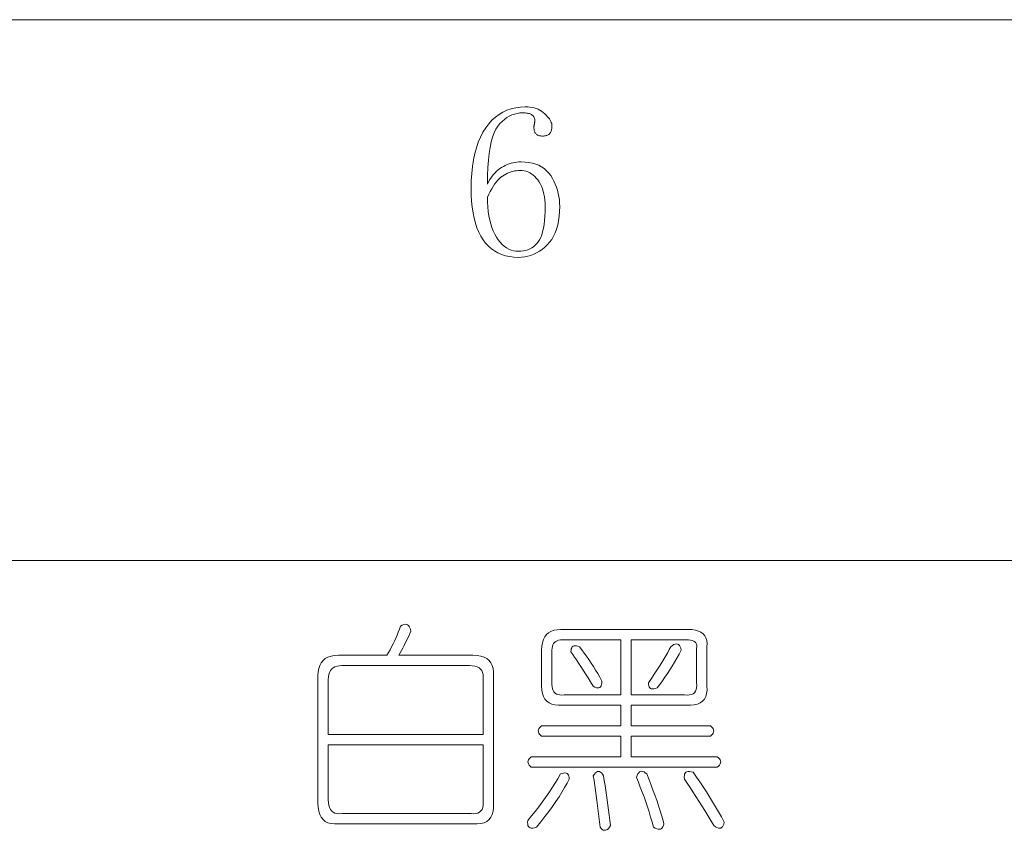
# Model space of a CAD drawing. Extents: x 1 to 297, y 1 to 210.
# Tile 145 of 171: x 253 to 263, y 38 to 46. Entities that reach past the tile are written whole.
import ezdxf

# ---------------------------------------------------------------- set-up
doc = ezdxf.new("R2010")
doc.units = 0

msp = doc.modelspace()

# ---------------------------------------------------------------- linework, layer by layer
at = {"color": 7, "lineweight": 13}
for p, q in [((220.3005, 45.6755), (295.449, 45.6755)), ((220.3005, 40.2869), (295.449, 40.2869))]:
    msp.add_line(p, q, dxfattribs=at)
for points in [[(258.0207, 44.2583), (258.0607, 44.257), (258.0983, 44.2528), (258.1337, 44.246), (258.1667, 44.2364), (258.1975, 44.224), (258.2259, 44.209), (258.252, 44.1911), (258.2758, 44.1706), (258.2972, 44.1472), (258.3164, 44.1212), (258.3335, 44.0934), (258.3488, 44.065), (258.3623, 44.0358), (258.374, 44.006), (258.3839, 43.9755), (258.392, 43.9443), (258.3983, 43.9124), (258.4028, 43.8798), (258.4055, 43.8466), (258.4064, 43.8126), (258.4052, 43.7625), (258.4014, 43.7151), (258.3952, 43.6703), (258.3865, 43.6282), (258.3753, 43.5887), (258.3617, 43.5519), (258.3455, 43.5177), (258.3268, 43.4862), (258.3057, 43.4574), (258.2821, 43.4312), (258.2569, 43.4076), (258.2309, 43.3864), (258.2041, 43.3678), (258.1765, 43.3516), (258.1482, 43.338), (258.1191, 43.3268), (258.0892, 43.3181), (258.0586, 43.3119), (258.0272, 43.3081), (257.995, 43.3069), (257.9498, 43.3087), (257.9069, 43.3139), (257.8661, 43.3227), (257.8277, 43.335), (257.7914, 43.3508), (257.7574, 43.3702), (257.7256, 43.393), (257.696, 43.4194), (257.6687, 43.4492), (257.6436, 43.4826), (257.6207, 43.5193), (257.6003, 43.5592), (257.5823, 43.6023), (257.5667, 43.6486), (257.5535, 43.698), (257.5428, 43.7506), (257.5343, 43.8063), (257.5284, 43.8652), (257.5247, 43.9273), (257.5235, 43.9926), (257.525, 44.0696), (257.5294, 44.143), (257.5367, 44.2126), (257.5468, 44.2786), (257.56, 44.3408), (257.576, 44.3994), (257.5949, 44.4543), (257.6168, 44.5055), (257.6416, 44.5531), (257.6693, 44.5969), (257.6994, 44.6368), (257.7317, 44.6725), (257.7659, 44.704), (257.8023, 44.7313), (257.8407, 44.7544), (257.8811, 44.7733), (257.9236, 44.788), (257.9682, 44.7985), (258.0149, 44.8048), (258.0635, 44.8069), (258.0871, 44.8062), (258.1096, 44.8042), (258.1313, 44.8007), (258.152, 44.7959), (258.1718, 44.7898), (258.1906, 44.7822), (258.2084, 44.7733), (258.2254, 44.763), (258.2414, 44.7514), (258.2564, 44.7383), (258.2702, 44.7248), (258.2826, 44.7116), (258.2935, 44.6987), (258.303, 44.6862), (258.311, 44.674), (258.3176, 44.6622), (258.3227, 44.6507), (258.3264, 44.6396), (258.3285, 44.6288), (258.3293, 44.6183), (258.329, 44.6083), (258.3284, 44.5988), (258.3273, 44.5898), (258.3258, 44.5813), (258.3239, 44.5733), (258.3215, 44.5659), (258.3188, 44.5589), (258.3156, 44.5525), (258.3119, 44.5466), (258.3078, 44.5412), (258.3033, 44.5363), (258.2981, 44.5319), (258.2923, 44.5281), (258.2859, 44.5247), (258.2789, 44.5219), (258.2713, 44.5196), (258.2631, 44.5178), (258.2543, 44.5165), (258.245, 44.5157), (258.235, 44.5155), (258.2266, 44.5157), (258.2187, 44.5163), (258.2112, 44.5174), (258.2041, 44.5189), (258.1975, 44.5208), (258.1913, 44.5232), (258.1855, 44.526), (258.1801, 44.5292), (258.1752, 44.5328), (258.1707, 44.5369), (258.1666, 44.5414), (258.163, 44.5463), (258.1598, 44.5517), (258.157, 44.5575), (258.1546, 44.5637), (258.1527, 44.5703), (258.1512, 44.5774), (258.1501, 44.5849), (258.1495, 44.5928), (258.1493, 44.6012), (258.1493, 44.6046), (258.1494, 44.608), (258.1496, 44.6115), (258.1499, 44.6149), (258.1503, 44.6183), (258.1508, 44.6218), (258.1514, 44.6252), (258.152, 44.6286), (258.1527, 44.632), (258.1535, 44.6355), (258.1544, 44.6389), (258.1551, 44.6423), (258.1557, 44.6458), (258.1563, 44.6492), (258.1568, 44.6526), (258.1571, 44.656), (258.1574, 44.6595), (258.1577, 44.6629), (258.1578, 44.6663), (258.1578, 44.6698), (258.1576, 44.6765), (258.1568, 44.683), (258.1555, 44.6892), (258.1537, 44.6951), (258.1514, 44.7008), (258.1486, 44.7063), (258.1452, 44.7115), (258.1414, 44.7164), (258.137, 44.7211), (258.1321, 44.7255), (258.1266, 44.7295), (258.1201, 44.7332), (258.1128, 44.7364), (258.1047, 44.7392), (258.0957, 44.7415), (258.0858, 44.7435), (258.0751, 44.745), (258.0635, 44.746), (258.0511, 44.7467), (258.0378, 44.7469), (258.0091, 44.7456), (257.9813, 44.7416), (257.9543, 44.7349), (257.9281, 44.7256), (257.9028, 44.7137), (257.8784, 44.6991), (257.8548, 44.6818), (257.8321, 44.6619), (257.8102, 44.6393), (257.7892, 44.614), (257.7697, 44.5843), (257.7522, 44.5484), (257.7368, 44.5062), (257.7234, 44.4577), (257.7121, 44.403), (257.7029, 44.342), (257.6956, 44.2747), (257.6905, 44.2012), (257.6874, 44.1215), (257.6864, 44.0355), (257.6971, 44.0572), (257.7085, 44.0778), (257.7207, 44.0973), (257.7337, 44.1157), (257.7475, 44.133), (257.762, 44.1491), (257.7773, 44.1642), (257.7934, 44.1781), (257.8102, 44.1909), (257.8278, 44.2026), (257.8459, 44.2132), (257.8643, 44.2227), (257.883, 44.231), (257.9019, 44.2383), (257.9211, 44.2444), (257.9405, 44.2494), (257.9601, 44.2533), (257.98, 44.2561), (258.0002, 44.2578)], [(257.6864, 43.9069), (257.6873, 43.8566), (257.69, 43.8087), (257.6945, 43.763), (257.7008, 43.7197), (257.7089, 43.6787), (257.7188, 43.64), (257.7305, 43.6036), (257.744, 43.5695), (257.7593, 43.5378), (257.7764, 43.5083), (257.7948, 43.4815), (257.8139, 43.4574), (257.8339, 43.4362), (257.8546, 43.4178), (257.876, 43.4023), (257.8983, 43.3895), (257.9213, 43.3796), (257.9451, 43.3726), (257.9696, 43.3683), (257.995, 43.3669), (258.0201, 43.3678), (258.044, 43.3707), (258.0667, 43.3754), (258.0882, 43.382), (258.1086, 43.3905), (258.1277, 43.4008), (258.1456, 43.4131), (258.1623, 43.4272), (258.1778, 43.4433), (258.1921, 43.4612), (258.2051, 43.4817), (258.2168, 43.5054), (258.2271, 43.5324), (258.236, 43.5627), (258.2435, 43.5962), (258.2497, 43.633), (258.2545, 43.673), (258.2579, 43.7163), (258.26, 43.7628), (258.2607, 43.8126), (258.2599, 43.8461), (258.2578, 43.8781), (258.2541, 43.9085), (258.249, 43.9374), (258.2425, 43.9648), (258.2345, 43.9906), (258.225, 44.0148), (258.2141, 44.0375), (258.2017, 44.0587), (258.1878, 44.0783), (258.1729, 44.0962), (258.1575, 44.1123), (258.1414, 44.1264), (258.1248, 44.1387), (258.1075, 44.149), (258.0896, 44.1575), (258.0711, 44.1641), (258.0521, 44.1688), (258.0324, 44.1717), (258.0121, 44.1726), (257.9934, 44.1721), (257.9749, 44.1704), (257.9567, 44.1676), (257.9388, 44.1637), (257.9211, 44.1587), (257.9036, 44.1526), (257.8864, 44.1453), (257.8695, 44.137), (257.8528, 44.1275), (257.8364, 44.1169), (257.8203, 44.1048), (257.8044, 44.0907), (257.7887, 44.0746), (257.7733, 44.0566), (257.7582, 44.0365), (257.7433, 44.0146), (257.7287, 43.9906), (257.7144, 43.9647), (257.7003, 43.9368)], [(256.8207, 39.6326), (256.8372, 39.6414), (256.8522, 39.647), (256.8659, 39.6496), (256.8783, 39.6491), (256.8893, 39.6455), (256.8989, 39.6388), (256.9071, 39.629), (256.9139, 39.6162), (256.9194, 39.6002), (256.9236, 39.5812), (256.9131, 39.5572), (256.9023, 39.5332), (256.8911, 39.5092), (256.8797, 39.4852), (256.8678, 39.4612), (256.8557, 39.4372), (256.8431, 39.4132), (256.8303, 39.3892), (256.8171, 39.3652), (256.8036, 39.3412), (257.5407, 39.3412), (257.5829, 39.3391), (257.6202, 39.333), (257.6528, 39.3227), (257.6806, 39.3083), (257.7036, 39.2898), (257.7217, 39.2671), (257.7351, 39.2404), (257.7437, 39.2095), (257.7474, 39.1746), (257.7464, 39.1355), (257.7464, 37.8669), (257.7474, 37.8247), (257.7437, 37.7874), (257.7351, 37.7548), (257.7217, 37.727), (257.7036, 37.704), (257.6806, 37.6859), (257.6528, 37.6725), (257.6202, 37.6639), (257.5829, 37.6602), (257.5407, 37.6612), (256.2036, 37.6612), (256.1645, 37.6602), (256.1295, 37.6639), (256.0986, 37.6725), (256.0719, 37.6859), (256.0493, 37.704), (256.0308, 37.727), (256.0164, 37.7548), (256.0061, 37.7874), (255.9999, 37.8247), (255.9978, 37.8669), (255.9978, 39.1355), (255.9999, 39.1746), (256.0061, 39.2095), (256.0164, 39.2404), (256.0308, 39.2671), (256.0493, 39.2898), (256.0719, 39.3083), (256.0986, 39.3227), (256.1295, 39.333), (256.1645, 39.3391), (256.2036, 39.3412), (256.6836, 39.3412), (256.7003, 39.3688), (256.7165, 39.3967), (256.7319, 39.425), (256.7466, 39.4536), (256.7607, 39.4826), (256.7741, 39.5119), (256.7867, 39.5416), (256.7987, 39.5716), (256.8101, 39.6019)], [(258.415, 39.5983), (259.6836, 39.5983), (259.7225, 39.5966), (259.7569, 39.5915), (259.7869, 39.5829), (259.8125, 39.5709), (259.8336, 39.5555), (259.8502, 39.5366), (259.8623, 39.5143), (259.8701, 39.4886), (259.8733, 39.4595), (259.8721, 39.4269), (259.8721, 39.0326), (259.8731, 38.9937), (259.8694, 38.9592), (259.8608, 38.9292), (259.8474, 38.9037), (259.8293, 38.8826), (259.8063, 38.866), (259.7785, 38.8538), (259.7459, 38.8461), (259.7086, 38.8428), (259.6664, 38.844), (259.1178, 38.844), (259.1178, 38.6383), (259.9064, 38.6383), (259.9188, 38.628), (259.9283, 38.6178), (259.9352, 38.6075), (259.9393, 38.5972), (259.9407, 38.5869), (259.9393, 38.5766), (259.9352, 38.5663), (259.9283, 38.556), (259.9188, 38.5458), (259.9064, 38.5355), (259.1178, 38.5355), (259.1178, 38.3298), (259.975, 38.3298), (259.9873, 38.3195), (259.9969, 38.3092), (260.0038, 38.2989), (260.0079, 38.2886), (260.0093, 38.2783), (260.0079, 38.268), (260.0038, 38.2578), (259.9969, 38.2475), (259.9873, 38.2372), (259.975, 38.2269), (258.1235, 38.2269), (258.1112, 38.2372), (258.1016, 38.2475), (258.0948, 38.2578), (258.0906, 38.268), (258.0893, 38.2783), (258.0906, 38.2886), (258.0948, 38.2989), (258.1016, 38.3092), (258.1112, 38.3195), (258.1235, 38.3298), (259.015, 38.3298), (259.015, 38.5355), (258.2264, 38.5355), (258.2141, 38.5458), (258.2045, 38.556), (258.1976, 38.5663), (258.1935, 38.5766), (258.1921, 38.5869), (258.1935, 38.5972), (258.1976, 38.6075), (258.2045, 38.6178), (258.2141, 38.628), (258.2264, 38.6383), (259.015, 38.6383), (259.015, 38.844), (258.4321, 38.844), (258.393, 38.8428), (258.3581, 38.8461), (258.3272, 38.8538), (258.3005, 38.866), (258.2778, 38.8826), (258.2593, 38.9037), (258.2449, 38.9292), (258.2346, 38.9592), (258.2285, 38.9937), (258.2264, 39.0326), (258.2264, 39.3926), (258.2283, 39.4317), (258.2339, 39.4667), (258.2434, 39.4975), (258.2566, 39.5243), (258.2736, 39.5469), (258.2943, 39.5654), (258.3188, 39.5798), (258.3471, 39.5901), (258.3792, 39.5963)], [(259.015, 39.4955), (258.4321, 39.4955), (258.4126, 39.4944), (258.3951, 39.4914), (258.3797, 39.4862), (258.3663, 39.479), (258.355, 39.4698), (258.3457, 39.4584), (258.3385, 39.4451), (258.3334, 39.4296), (258.3303, 39.4122), (258.3293, 39.3926), (258.3293, 39.0498), (258.3305, 39.0271), (258.3341, 39.0072), (258.3401, 38.9901), (258.3484, 38.9757), (258.3593, 38.964), (258.3725, 38.9551), (258.3881, 38.949), (258.4061, 38.9455), (258.4265, 38.9448), (258.4492, 38.9469), (259.015, 38.9469)], [(258.6035, 39.4269), (258.6274, 39.3957), (258.6509, 39.3638), (258.674, 39.3312), (258.6968, 39.298), (258.7193, 39.264), (258.7414, 39.2294), (258.7632, 39.1941), (258.7846, 39.1581), (258.8057, 39.1214), (258.8264, 39.084), (258.8256, 39.065), (258.823, 39.0491), (258.8187, 39.0362), (258.8127, 39.0264), (258.805, 39.0198), (258.7956, 39.0162), (258.7844, 39.0156), (258.7715, 39.0182), (258.757, 39.0239), (258.7407, 39.0326), (258.7138, 39.0762), (258.6879, 39.1176), (258.663, 39.1571), (258.6392, 39.1944), (258.6164, 39.2298), (258.5946, 39.263), (258.5739, 39.2942), (258.5542, 39.3234), (258.5355, 39.3504), (258.5178, 39.3755), (258.5187, 39.3914), (258.5213, 39.405), (258.5255, 39.4161), (258.5316, 39.4248), (258.5393, 39.4312), (258.5487, 39.4351), (258.5598, 39.4367), (258.5727, 39.4358), (258.5872, 39.4326)], [(259.6664, 39.4955), (259.1178, 39.4955), (259.1178, 38.9469), (259.6493, 38.9469), (259.6751, 38.945), (259.6979, 38.9462), (259.7177, 38.9505), (259.7343, 38.9579), (259.7478, 38.9683), (259.7583, 38.9819), (259.7657, 38.9985), (259.77, 39.0182), (259.7711, 39.041), (259.7693, 39.0669), (259.7693, 39.4098), (259.7713, 39.426), (259.7706, 39.4406), (259.7672, 39.4535), (259.761, 39.4646), (259.7521, 39.474), (259.7405, 39.4818), (259.7261, 39.4878), (259.7089, 39.492), (259.689, 39.4946)], [(259.5121, 39.4269), (259.5286, 39.4389), (259.5437, 39.4475), (259.5574, 39.4526), (259.5697, 39.4543), (259.5807, 39.4526), (259.5903, 39.4475), (259.5985, 39.4389), (259.6054, 39.4269), (259.6109, 39.4115), (259.615, 39.3926), (259.5941, 39.3518), (259.5725, 39.3117), (259.5502, 39.2723), (259.5272, 39.2335), (259.5035, 39.1955), (259.4792, 39.1581), (259.4542, 39.1214), (259.4285, 39.0854), (259.4021, 39.0501), (259.375, 39.0155), (259.3587, 39.0098), (259.3441, 39.0066), (259.3313, 39.0057), (259.3201, 39.0072), (259.3107, 39.0112), (259.303, 39.0175), (259.297, 39.0263), (259.2927, 39.0374), (259.2901, 39.051), (259.2893, 39.0669), (259.3193, 39.1106), (259.3476, 39.1526), (259.3741, 39.1929), (259.399, 39.2315), (259.4221, 39.2683), (259.4435, 39.3035), (259.4633, 39.3369), (259.4813, 39.3686), (259.4976, 39.3986)], [(257.5064, 39.2383), (256.2378, 39.2383), (256.2118, 39.237), (256.1885, 39.2328), (256.1679, 39.226), (256.1501, 39.2164), (256.135, 39.204), (256.1227, 39.189), (256.113, 39.1711), (256.1062, 39.1506), (256.1021, 39.1272), (256.1007, 39.1012), (256.1007, 38.5526), (257.6436, 38.5526), (257.6436, 39.1012), (257.6453, 39.1272), (257.6436, 39.1506), (257.6384, 39.1711), (257.6298, 39.189), (257.6178, 39.204), (257.6024, 39.2164), (257.5836, 39.226), (257.5613, 39.2328), (257.5356, 39.237)], [(257.6436, 38.4498), (256.1007, 38.4498), (256.1007, 37.9012), (256.1021, 37.872), (256.1062, 37.8463), (256.113, 37.824), (256.1227, 37.8052), (256.135, 37.7898), (256.1501, 37.7778), (256.1679, 37.7692), (256.1885, 37.764), (256.2118, 37.7623), (256.2378, 37.764), (257.5236, 37.764), (257.5494, 37.7623), (257.5722, 37.764), (257.5919, 37.7692), (257.6086, 37.7778), (257.6221, 37.7898), (257.6326, 37.8052), (257.64, 37.824), (257.6442, 37.8463), (257.6454, 37.872), (257.6436, 37.9012)], [(258.415, 38.1583), (258.4313, 38.164), (258.4458, 38.1672), (258.4587, 38.1681), (258.4698, 38.1666), (258.4793, 38.1626), (258.487, 38.1563), (258.493, 38.1475), (258.4973, 38.1364), (258.4998, 38.1228), (258.5007, 38.1069), (258.4789, 38.0651), (258.4547, 38.0219), (258.4282, 37.9773), (258.3992, 37.9314), (258.3678, 37.884), (258.3341, 37.8354), (258.2979, 37.7853), (258.2593, 37.7339), (258.2184, 37.6811), (258.175, 37.6269), (258.1556, 37.6214), (258.1386, 37.6187), (258.1241, 37.6187), (258.1119, 37.6214), (258.1021, 37.6269), (258.0948, 37.6351), (258.0898, 37.6461), (258.0872, 37.6598), (258.087, 37.6763), (258.0893, 37.6955), (258.1265, 37.7402), (258.1626, 37.7853), (258.1978, 37.8307), (258.2319, 37.8765), (258.265, 37.9226), (258.297, 37.9691), (258.3281, 38.0159), (258.3581, 38.063), (258.387, 38.1105)], [(258.8435, 38.1412), (258.8504, 38.093), (258.8573, 38.0445), (258.8641, 37.9956), (258.871, 37.9464), (258.8778, 37.8969), (258.8847, 37.847), (258.8915, 37.7968), (258.8984, 37.7462), (258.9053, 37.6953), (258.9121, 37.644), (258.9018, 37.6284), (258.8915, 37.6159), (258.8813, 37.6065), (258.871, 37.6002), (258.8607, 37.5969), (258.8504, 37.5967), (258.8401, 37.5996), (258.8298, 37.6056), (258.8195, 37.6147), (258.8093, 37.6269), (258.8024, 37.6814), (258.7956, 37.7352), (258.7887, 37.7884), (258.7818, 37.8408), (258.775, 37.8926), (258.7681, 37.9437), (258.7613, 37.9941), (258.7544, 38.0438), (258.7476, 38.0928), (258.7407, 38.1412), (258.751, 38.1566), (258.7613, 38.1686), (258.7715, 38.1772), (258.7818, 38.1823), (258.7921, 38.184), (258.8024, 38.1823), (258.8127, 38.1772), (258.823, 38.1686), (258.8333, 38.1566)], [(259.1693, 38.124), (259.1765, 38.1429), (259.1844, 38.1583), (259.1929, 38.1703), (259.2022, 38.1789), (259.2121, 38.184), (259.2227, 38.1858), (259.2341, 38.184), (259.2461, 38.1789), (259.2588, 38.1703), (259.2721, 38.1583), (259.2954, 38.1009), (259.3174, 38.0452), (259.338, 37.9912), (259.3571, 37.9389), (259.375, 37.8883), (259.3914, 37.8395), (259.4065, 37.7923), (259.4202, 37.7469), (259.4326, 37.7032), (259.4435, 37.6612), (259.4394, 37.6454), (259.434, 37.6324), (259.4271, 37.6221), (259.4189, 37.6146), (259.4093, 37.6098), (259.3983, 37.6077), (259.386, 37.6084), (259.3722, 37.6118), (259.3571, 37.618), (259.3407, 37.6269), (259.3266, 37.6782), (259.3119, 37.7291), (259.2965, 37.7796), (259.2804, 37.8299), (259.2635, 37.8798), (259.2461, 37.9293), (259.2279, 37.9785), (259.209, 38.0274), (259.1895, 38.0759)], [(259.6493, 38.1069), (259.647, 38.1261), (259.6472, 38.1426), (259.6498, 38.1563), (259.6548, 38.1672), (259.6621, 38.1755), (259.6719, 38.181), (259.6841, 38.1837), (259.6986, 38.1837), (259.7156, 38.181), (259.735, 38.1755), (259.7689, 38.1273), (259.8022, 38.0788), (259.8347, 38.0299), (259.8666, 37.9807), (259.8978, 37.9312), (259.9283, 37.8813), (259.9582, 37.8311), (259.9873, 37.7805), (260.0158, 37.7296), (260.0435, 37.6783), (260.0394, 37.6595), (260.0339, 37.644), (260.0271, 37.632), (260.0189, 37.6235), (260.0093, 37.6183), (259.9983, 37.6166), (259.986, 37.6183), (259.9722, 37.6235), (259.9572, 37.632), (259.9407, 37.644), (259.91, 37.695), (259.8797, 37.7448), (259.8497, 37.7937), (259.82, 37.8415), (259.7907, 37.8883), (259.7617, 37.9341), (259.7331, 37.9788), (259.7048, 38.0226), (259.6768, 38.0652)]]:
    msp.add_lwpolyline(points, close=True, dxfattribs=at)

doc.saveas('drawing.dxf')
